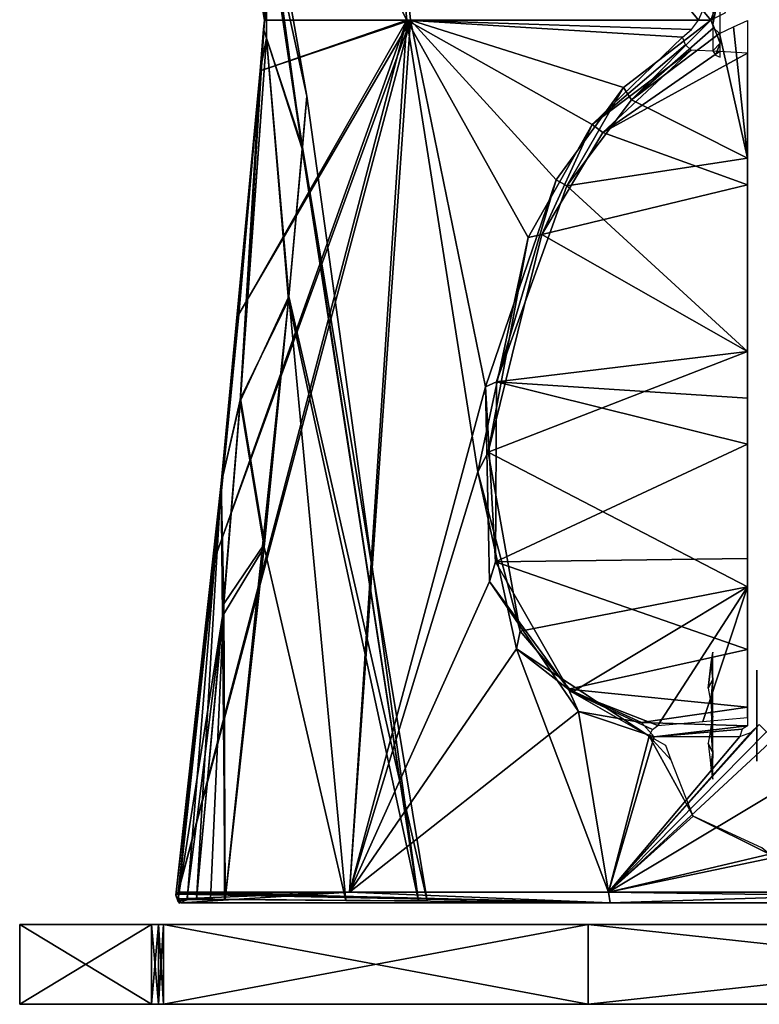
# Model space of a CAD drawing. Header units: millimetres. Extents: x -83 to 83, y -7 to 316.
# Tile 1 of 96: x -83 to -55, y 0 to 37. Entities that reach past the tile are written whole.
import ezdxf

# ---------------------------------------------------------------- set-up
doc = ezdxf.new("R2010")
doc.units = ezdxf.units.MM
doc.header["$LTSCALE"] = 81.481481
for name, color, linetype in [('1', 7, 'CONTINUOUS'), ('10', 7, 'CONTINUOUS'), ('165', 7, 'CONTINUOUS'), ('166', 7, 'CONTINUOUS'), ('167', 7, 'CONTINUOUS'), ('2', 7, 'CONTINUOUS'), ('27', 7, 'CONTINUOUS'), ('3', 7, 'CONTINUOUS'), ('4', 7, 'CONTINUOUS'), ('42', 7, 'CONTINUOUS'), ('43', 7, 'CONTINUOUS'), ('6', 7, 'CONTINUOUS'), ('61', 7, 'CONTINUOUS'), ('62', 7, 'CONTINUOUS'), ('63', 7, 'CONTINUOUS'), ('64', 7, 'CONTINUOUS'), ('65', 7, 'CONTINUOUS'), ('66', 7, 'CONTINUOUS'), ('70', 7, 'CONTINUOUS'), ('71', 7, 'CONTINUOUS'), ('75', 7, 'CONTINUOUS'), ('76', 7, 'CONTINUOUS'), ('9', 7, 'CONTINUOUS')]:
    doc.layers.add(name, color=color, linetype=linetype)

msp = doc.modelspace()

# ---------------------------------------------------------------- linework, layer by layer
at = {"layer": '1', "color": 7, "linetype": 'CONTINUOUS'}
for points in [[(-82.75, 0), (-77.811, 0, -19.254), (-77.811, 0, 19.254), (-82.75, 0)], [(-77.811, 0, -19.254), (-77.55, 0, -19.807), (-77.811, 0, 19.254), (-77.811, 0, -19.254)], [(-77.811, 0, 19.254), (-77.55, 0, -19.807), (-77.55, 0, 19.807), (-77.811, 0, 19.254)], [(-77.55, 0, -19.807), (-77.359, 0, -20.387), (-77.55, 0, 19.807), (-77.55, 0, -19.807)], [(-77.55, 0, 19.807), (-77.359, 0, -20.387), (-77.359, 0, 20.387), (-77.55, 0, 19.807)], [(-77.359, 0, -20.387), (-61.429, 0, -51.249), (-77.359, 0, 20.387), (-77.359, 0, -20.387)], [(-77.359, 0, 20.387), (-61.429, 0, -51.249), (-61.429, 0, 51.249), (-77.359, 0, 20.387)], [(-61.429, 0, -51.249), (-33.913, 0, -72.456), (-61.429, 0, 51.249), (-61.429, 0, -51.249)], [(-61.429, 0, 51.249), (-33.913, 0, -72.456), (-33.913, 0, 72.456), (-61.429, 0, 51.249)]]:
    msp.add_3dface(points, dxfattribs=at)
at = {"layer": '10', "color": 7, "linetype": 'CONTINUOUS'}
for points in [[(-77.811, 0, 19.254), (-77.55, 0, 19.807), (-77.811, 3, 19.254), (-77.811, 0, 19.254)], [(-77.55, 0, 19.807), (-77.55, 3, 19.807), (-77.811, 3, 19.254), (-77.55, 0, 19.807)], [(-77.55, 0, 19.807), (-77.359, 0, 20.387), (-77.55, 3, 19.807), (-77.55, 0, 19.807)], [(-77.359, 0, 20.387), (-77.359, 3, 20.387), (-77.55, 3, 19.807), (-77.359, 0, 20.387)]]:
    msp.add_3dface(points, dxfattribs=at)
at = {"layer": '165', "color": 7, "linetype": 'CONTINUOUS'}
for points in [[(-56.749, 38.148, 54.354), (-56.749, 36.775, 53.905), (-56.481, 38.146, 54.59), (-56.749, 38.148, 54.354)], [(-56.481, 38.146, 54.59), (-56.749, 36.775, 53.905), (-56.481, 36.069, 53.538), (-56.481, 38.146, 54.59)], [(-56.749, 36.775, 53.905), (-56.749, 35.784, 51.97), (-56.481, 36.069, 53.538), (-56.749, 36.775, 53.905)], [(-56.481, 36.069, 53.538), (-56.749, 35.784, 51.97), (-56.654, 35.622, 51.97), (-56.481, 36.069, 53.538)], [(-56.481, 35.548, 51.97), (-56.481, 36.069, 53.538), (-56.654, 35.622, 51.97), (-56.481, 35.548, 51.97)]]:
    msp.add_3dface(points, dxfattribs=at)
at = {"layer": '166', "color": 7, "linetype": 'CONTINUOUS'}
for points in [[(-56.804, 12.919, 58.305), (-56.814, 12.841, 58.466), (-56.749, 13.216, 58.03), (-56.804, 12.919, 58.305)], [(-56.749, 13.216, 58.03), (-56.814, 12.841, 58.466), (-56.749, 12.194, 59.987), (-56.749, 13.216, 58.03)], [(-56.808, 12.92, 58.03), (-56.807, 12.92, 58.168), (-56.779, 13.068, 58.03), (-56.808, 12.92, 58.03)], [(-56.807, 12.92, 58.168), (-56.804, 12.919, 58.305), (-56.749, 13.216, 58.03), (-56.807, 12.92, 58.168)], [(-56.779, 13.068, 58.03), (-56.807, 12.92, 58.168), (-56.749, 13.216, 58.03), (-56.779, 13.068, 58.03)], [(-56.834, 12.712, 58.508), (-56.929, 11.858, 58.777), (-56.814, 12.841, 58.466), (-56.834, 12.712, 58.508)], [(-56.814, 12.841, 58.466), (-56.929, 11.858, 58.777), (-56.749, 12.194, 59.987), (-56.814, 12.841, 58.466)], [(-56.929, 11.858, 58.777), (-56.834, 11.31, 59.911), (-56.749, 12.194, 59.987), (-56.929, 11.858, 58.777)], [(-56.834, 11.31, 59.911), (-56.814, 11.268, 60.038), (-56.749, 12.194, 59.987), (-56.834, 11.31, 59.911)], [(-56.814, 11.268, 60.038), (-56.804, 11.106, 60.118), (-56.749, 12.194, 59.987), (-56.814, 11.268, 60.038)], [(-56.804, 11.106, 60.118), (-56.808, 10.832, 60.118), (-56.749, 12.194, 59.987), (-56.804, 11.106, 60.118)], [(-56.749, 12.194, 59.987), (-56.808, 10.832, 60.118), (-56.749, 10.812, 60.414), (-56.749, 12.194, 59.987)], [(-56.804, 10.557, 60.118), (-56.814, 10.396, 60.039), (-56.749, 10.812, 60.414), (-56.804, 10.557, 60.118)], [(-56.749, 10.812, 60.414), (-56.814, 10.396, 60.039), (-56.749, 9.439, 59.965), (-56.749, 10.812, 60.414)], [(-56.808, 10.832, 60.118), (-56.804, 10.557, 60.118), (-56.749, 10.812, 60.414), (-56.808, 10.832, 60.118)], [(-56.834, 10.354, 59.911), (-56.929, 9.803, 58.775), (-56.749, 9.439, 59.965), (-56.834, 10.354, 59.911)], [(-56.814, 10.396, 60.039), (-56.834, 10.354, 59.911), (-56.749, 9.439, 59.965), (-56.814, 10.396, 60.039)], [(-56.929, 9.803, 58.775), (-56.834, 8.951, 58.508), (-56.749, 9.439, 59.965), (-56.929, 9.803, 58.775)], [(-56.834, 8.951, 58.508), (-56.814, 8.824, 58.466), (-56.749, 9.439, 59.965), (-56.834, 8.951, 58.508)], [(-56.814, 8.824, 58.466), (-56.804, 8.744, 58.305), (-56.749, 9.439, 59.965), (-56.814, 8.824, 58.466)], [(-56.779, 8.596, 58.03), (-56.749, 9.439, 59.965), (-56.808, 8.744, 58.03), (-56.779, 8.596, 58.03)], [(-56.808, 8.744, 58.03), (-56.749, 9.439, 59.965), (-56.807, 8.744, 58.168), (-56.808, 8.744, 58.03)], [(-56.749, 9.439, 59.965), (-56.804, 8.744, 58.305), (-56.807, 8.744, 58.168), (-56.749, 9.439, 59.965)], [(-56.749, 8.448, 58.03), (-56.749, 9.439, 59.965), (-56.779, 8.596, 58.03), (-56.749, 8.448, 58.03)]]:
    msp.add_3dface(points, dxfattribs=at)
at = {"layer": '167', "color": 7, "linetype": 'CONTINUOUS'}
for points in [[(-55.1, 11.437, 58.635), (-55.1, 12.542, 58.142), (-55.1, 11.437, 57.425), (-55.1, 11.437, 58.635)], [(-55.1, 11.437, 57.425), (-55.1, 12.542, 58.142), (-55.1, 12.542, 57.918), (-55.1, 11.437, 57.425)], [(-55.1, 10.944, 59.74), (-55.1, 11.437, 58.635), (-55.1, 10.944, 56.32), (-55.1, 10.944, 59.74)], [(-55.1, 10.944, 56.32), (-55.1, 11.437, 58.635), (-55.1, 11.437, 57.425), (-55.1, 10.944, 56.32)], [(-55.1, 10.72, 59.74), (-55.1, 10.944, 59.74), (-55.1, 10.72, 56.32), (-55.1, 10.72, 59.74)], [(-55.1, 10.72, 56.32), (-55.1, 10.944, 59.74), (-55.1, 10.944, 56.32), (-55.1, 10.72, 56.32)], [(-55.1, 10.227, 58.635), (-55.1, 10.72, 59.74), (-55.1, 10.227, 57.425), (-55.1, 10.227, 58.635)], [(-55.1, 10.227, 57.425), (-55.1, 10.72, 59.74), (-55.1, 10.72, 56.32), (-55.1, 10.227, 57.425)], [(-55.1, 9.122, 58.142), (-55.1, 10.227, 58.635), (-55.1, 9.122, 57.918), (-55.1, 9.122, 58.142)], [(-55.1, 9.122, 57.918), (-55.1, 10.227, 58.635), (-55.1, 10.227, 57.425), (-55.1, 9.122, 57.918)]]:
    msp.add_3dface(points, dxfattribs=at)
at = {"layer": '2', "color": 7, "linetype": 'CONTINUOUS'}
for points in [[(-82.75, 3), (-77.811, 3, 19.254), (-77.811, 3, -19.254), (-82.75, 3)], [(-77.811, 3, 19.254), (-77.55, 3, 19.807), (-77.811, 3, -19.254), (-77.811, 3, 19.254)], [(-77.811, 3, -19.254), (-77.55, 3, 19.807), (-77.55, 3, -19.807), (-77.811, 3, -19.254)], [(-77.55, 3, 19.807), (-77.359, 3, 20.387), (-77.55, 3, -19.807), (-77.55, 3, 19.807)], [(-77.55, 3, -19.807), (-77.359, 3, 20.387), (-77.359, 3, -20.387), (-77.55, 3, -19.807)], [(-77.359, 3, 20.387), (-61.429, 3, 51.249), (-77.359, 3, -20.387), (-77.359, 3, 20.387)], [(-77.359, 3, -20.387), (-61.429, 3, 51.249), (-61.429, 3, -51.249), (-77.359, 3, -20.387)], [(-61.429, 3, 51.249), (-33.913, 3, 72.456), (-61.429, 3, -51.249), (-61.429, 3, 51.249)], [(-61.429, 3, -51.249), (-33.913, 3, 72.456), (-33.913, 3, -72.456), (-61.429, 3, -51.249)]]:
    msp.add_3dface(points, dxfattribs=at)
at = {"layer": '27', "color": 7, "linetype": 'CONTINUOUS'}
for points in [[(-69.706, 52.343, 30.831), (-76.22, 52.343), (-68.231, 36.935, 28.686), (-69.706, 52.343, 30.831)], [(-68.231, 36.935, 28.686), (-76.22, 52.343), (-73.566, 36.935, 8.15), (-68.231, 36.935, 28.686)], [(-73.566, 36.935, 8.15), (-76.22, 52.343), (-73.476, 39.07, 6.166), (-73.566, 36.935, 8.15)], [(-73.476, 39.071, -6.166), (-69.609, 52.343, -31.05), (-73.566, 36.935, -8.15), (-73.476, 39.071, -6.166)], [(-73.566, 36.935, -8.15), (-69.609, 52.343, -31.05), (-68.091, 36.935, -29.019), (-73.566, 36.935, -8.15)], [(-57.136, 37.264, 46.964), (-69.706, 52.343, 30.831), (-57.289, 36.935, 46.865), (-57.136, 37.264, 46.964)], [(-57.289, 36.935, 46.865), (-69.706, 52.343, 30.831), (-68.231, 36.935, 28.686), (-57.289, 36.935, 46.865)], [(-69.609, 52.343, -31.05), (-51.189, 52.343, -56.473), (-56.829, 36.935, -47.422), (-69.609, 52.343, -31.05)], [(-68.091, 36.935, -29.019), (-69.609, 52.343, -31.05), (-56.829, 36.935, -47.422), (-68.091, 36.935, -29.019)], [(-56.829, 36.935, -47.422), (-51.189, 52.343, -56.473), (-56.301, 37.201, -47.978), (-56.829, 36.935, -47.422)]]:
    msp.add_3dface(points, dxfattribs=at)
at = {"layer": '3', "color": 7, "linetype": 'CONTINUOUS'}
for points in [[(-61.429, 0, -51.249), (-77.359, 0, -20.387), (-61.429, 3, -51.249), (-61.429, 0, -51.249)], [(-77.359, 0, -20.387), (-77.359, 3, -20.387), (-61.429, 3, -51.249), (-77.359, 0, -20.387)], [(-33.913, 0, -72.456), (-61.429, 0, -51.249), (-33.913, 3, -72.456), (-33.913, 0, -72.456)], [(-61.429, 0, -51.249), (-61.429, 3, -51.249), (-33.913, 3, -72.456), (-61.429, 0, -51.249)]]:
    msp.add_3dface(points, dxfattribs=at)
at = {"layer": '4', "color": 7, "linetype": 'CONTINUOUS'}
for points in [[(-77.359, 0, 20.387), (-61.429, 0, 51.249), (-77.359, 3, 20.387), (-77.359, 0, 20.387)], [(-61.429, 0, 51.249), (-61.429, 3, 51.249), (-77.359, 3, 20.387), (-61.429, 0, 51.249)], [(-61.429, 0, 51.249), (-33.913, 0, 72.456), (-61.429, 3, 51.249), (-61.429, 0, 51.249)], [(-33.913, 0, 72.456), (-33.913, 3, 72.456), (-61.429, 3, 51.249), (-33.913, 0, 72.456)]]:
    msp.add_3dface(points, dxfattribs=at)
at = {"layer": '42', "color": 7, "linetype": 'CONTINUOUS'}
for points in [[(-70.377, 4.214, 37.588), (-68.231, 36.935, 28.686), (-76.804, 4.214, 21.608), (-70.377, 4.214, 37.588)], [(-76.804, 4.214, 21.608), (-68.231, 36.935, 28.686), (-75.432, 16.731, 18.123), (-76.804, 4.214, 21.608)], [(-75.432, 16.731, 18.123), (-68.231, 36.935, 28.686), (-74.534, 25.892, 14.67), (-75.432, 16.731, 18.123)], [(-74.534, 25.892, 14.67), (-68.231, 36.935, 28.686), (-73.725, 35.03, 9.641), (-74.534, 25.892, 14.67)], [(-68.231, 36.935, 28.686), (-73.566, 36.935, 8.15), (-73.725, 35.03, 9.641), (-68.231, 36.935, 28.686)], [(-68.231, 36.935, 28.686), (-70.377, 4.214, 37.588), (-65.566, 19.988, 40.384), (-68.231, 36.935, 28.686)], [(-57.289, 36.935, 46.865), (-68.231, 36.935, 28.686), (-57.55, 36.584, 46.643), (-57.289, 36.935, 46.865)], [(-57.55, 36.584, 46.643), (-68.231, 36.935, 28.686), (-57.892, 36.289, 46.302), (-57.55, 36.584, 46.643)], [(-57.892, 36.289, 46.302), (-68.231, 36.935, 28.686), (-61.282, 33.023, 42.726), (-57.892, 36.289, 46.302)], [(-61.282, 33.023, 42.726), (-68.231, 36.935, 28.686), (-63.684, 28.776, 40.471), (-61.282, 33.023, 42.726)], [(-63.684, 28.776, 40.471), (-68.231, 36.935, 28.686), (-65.566, 19.988, 40.384), (-63.684, 28.776, 40.471)], [(-65.566, 19.988, 40.384), (-70.377, 4.214, 37.588), (-64.118, 13.346, 44.724), (-65.566, 19.988, 40.384)], [(-70.377, 4.214, 37.588), (-60.67, 4.214, 51.816), (-64.118, 13.346, 44.724), (-70.377, 4.214, 37.588)], [(-64.118, 13.346, 44.724), (-60.67, 4.214, 51.816), (-59.135, 10.061, 52.014), (-64.118, 13.346, 44.724)], [(-59.135, 10.061, 52.014), (-60.67, 4.214, 51.816), (-57.493, 7.058, 54.594), (-59.135, 10.061, 52.014)], [(-58.521, 9.711, 52.796), (-59.135, 10.061, 52.014), (-58.316, 9.158, 53.167), (-58.521, 9.711, 52.796)], [(-58.316, 9.158, 53.167), (-59.135, 10.061, 52.014), (-57.493, 7.058, 54.594), (-58.316, 9.158, 53.167)], [(-57.493, 7.058, 54.594), (-60.67, 4.214, 51.816), (-54.624, 5.638, 57.811), (-57.493, 7.058, 54.594)], [(-54.913, 5.87, 57.479), (-57.493, 7.058, 54.594), (-54.624, 5.638, 57.811), (-54.913, 5.87, 57.479)], [(-54.624, 5.638, 57.811), (-60.67, 4.214, 51.816), (-54.273, 5.553, 58.16), (-54.624, 5.638, 57.811)], [(-60.67, 4.214, 51.816), (-48.136, 4.214, 63.63), (-54.273, 5.553, 58.16), (-60.67, 4.214, 51.816)]]:
    msp.add_3dface(points, dxfattribs=at)
at = {"layer": '43', "color": 7, "linetype": 'CONTINUOUS'}
for points in [[(-75.431, 16.747, -18.118), (-68.091, 36.935, -29.019), (-76.804, 4.214, -21.609), (-75.431, 16.747, -18.118)], [(-76.804, 4.214, -21.609), (-68.091, 36.935, -29.019), (-70.377, 4.214, -37.589), (-76.804, 4.214, -21.609)], [(-74.532, 25.905, -14.664), (-68.091, 36.935, -29.019), (-75.431, 16.747, -18.118), (-74.532, 25.905, -14.664)], [(-73.725, 35.026, -9.644), (-68.091, 36.935, -29.019), (-74.532, 25.905, -14.664), (-73.725, 35.026, -9.644)], [(-73.566, 36.935, -8.15), (-68.091, 36.935, -29.019), (-73.725, 35.026, -9.644), (-73.566, 36.935, -8.15)], [(-68.091, 36.935, -29.019), (-65.278, 23.167, -39.781), (-70.377, 4.214, -37.589), (-68.091, 36.935, -29.019)], [(-68.091, 36.935, -29.019), (-56.829, 36.935, -47.422), (-60.098, 34.409, -43.963), (-68.091, 36.935, -29.019)], [(-65.278, 23.167, -39.781), (-68.091, 36.935, -29.019), (-62.633, 30.937, -41.39), (-65.278, 23.167, -39.781)], [(-62.633, 30.937, -41.39), (-68.091, 36.935, -29.019), (-60.098, 34.409, -43.963), (-62.633, 30.937, -41.39)], [(-65.278, 23.167, -39.781), (-65.132, 15.865, -42.427), (-70.377, 4.214, -37.589), (-65.278, 23.167, -39.781)], [(-65.132, 15.865, -42.427), (-61.789, 10.988, -48.566), (-70.377, 4.214, -37.589), (-65.132, 15.865, -42.427)], [(-70.377, 4.214, -37.589), (-61.789, 10.988, -48.566), (-60.67, 4.214, -51.817), (-70.377, 4.214, -37.589)], [(-61.789, 10.988, -48.566), (-58.953, 10.038, -52.226), (-60.67, 4.214, -51.817), (-61.789, 10.988, -48.566)], [(-54.294, 10.12, -57.034), (-49.633, 10.83, -60.971), (-60.67, 4.214, -51.817), (-54.294, 10.12, -57.034)], [(-60.67, 4.214, -51.817), (-49.633, 10.83, -60.971), (-48.135, 4.214, -63.63), (-60.67, 4.214, -51.817)], [(-55.021, 10.498, -56.24), (-54.736, 10.221, -56.585), (-60.67, 4.214, -51.817), (-55.021, 10.498, -56.24)], [(-55.326, 10.198, -56.014), (-55.021, 10.498, -56.24), (-60.67, 4.214, -51.817), (-55.326, 10.198, -56.014)], [(-54.736, 10.221, -56.585), (-54.294, 10.12, -57.034), (-60.67, 4.214, -51.817), (-54.736, 10.221, -56.585)], [(-55.744, 10.045, -55.636), (-55.326, 10.198, -56.014), (-60.67, 4.214, -51.817), (-55.744, 10.045, -55.636)], [(-58.953, 10.038, -52.226), (-55.744, 10.045, -55.636), (-60.67, 4.214, -51.817), (-58.953, 10.038, -52.226)]]:
    msp.add_3dface(points, dxfattribs=at)
at = {"layer": '6', "color": 7, "linetype": 'CONTINUOUS'}
for points in [[(-77.811, 0, -19.254), (-82.75, 0), (-77.811, 3, -19.254), (-77.811, 0, -19.254)], [(-82.75, 0), (-77.811, 0, 19.254), (-82.75, 3), (-82.75, 0)], [(-82.75, 0), (-82.75, 3), (-77.811, 3, -19.254), (-82.75, 0)], [(-77.811, 0, 19.254), (-77.811, 3, 19.254), (-82.75, 3), (-77.811, 0, 19.254)]]:
    msp.add_3dface(points, dxfattribs=at)
at = {"layer": '61', "color": 7, "linetype": 'CONTINUOUS'}
for points in [[(-76.81, 4.171, -21.61), (-70.377, 4.214, -37.589), (-76.811, 4.128, -21.61), (-76.81, 4.171, -21.61)], [(-76.811, 4.128, -21.61), (-70.377, 4.214, -37.589), (-76.782, 3.956, -21.602), (-76.811, 4.128, -21.61)], [(-76.804, 4.214, -21.609), (-70.377, 4.214, -37.589), (-76.81, 4.171, -21.61), (-76.804, 4.214, -21.609)], [(-70.377, 4.214, -37.589), (-76.699, 3.806, -21.579), (-76.782, 3.956, -21.602), (-70.377, 4.214, -37.589)], [(-76.699, 3.806, -21.579), (-70.377, 4.214, -37.589), (-60.608, 3.806, -51.72), (-76.699, 3.806, -21.579)], [(-70.377, 4.214, -37.589), (-60.67, 4.214, -51.817), (-60.608, 3.806, -51.72), (-70.377, 4.214, -37.589)], [(-60.67, 4.214, -51.817), (-48.135, 4.214, -63.63), (-60.608, 3.806, -51.72), (-60.67, 4.214, -51.817)], [(-60.608, 3.806, -51.72), (-48.135, 4.214, -63.63), (-33.373, 3.806, -72.351), (-60.608, 3.806, -51.72)]]:
    msp.add_3dface(points, dxfattribs=at)
at = {"layer": '62', "color": 7, "linetype": 'CONTINUOUS'}
for points in [[(-76.811, 4.128, 21.61), (-60.608, 3.806, 51.72), (-76.81, 4.171, 21.61), (-76.811, 4.128, 21.61)], [(-76.783, 3.957, 21.602), (-60.608, 3.806, 51.72), (-76.811, 4.128, 21.61), (-76.783, 3.957, 21.602)], [(-60.608, 3.806, 51.72), (-76.804, 4.214, 21.608), (-76.81, 4.171, 21.61), (-60.608, 3.806, 51.72)], [(-70.377, 4.214, 37.588), (-76.804, 4.214, 21.608), (-60.608, 3.806, 51.72), (-70.377, 4.214, 37.588)], [(-60.67, 4.214, 51.816), (-70.377, 4.214, 37.588), (-60.608, 3.806, 51.72), (-60.67, 4.214, 51.816)], [(-48.136, 4.214, 63.63), (-60.67, 4.214, 51.816), (-33.373, 3.806, 72.351), (-48.136, 4.214, 63.63)], [(-33.373, 3.806, 72.351), (-60.67, 4.214, 51.816), (-60.608, 3.806, 51.72), (-33.373, 3.806, 72.351)], [(-76.699, 3.806, 21.579), (-60.608, 3.806, 51.72), (-76.783, 3.957, 21.602), (-76.699, 3.806, 21.579)]]:
    msp.add_3dface(points, dxfattribs=at)
at = {"layer": '63', "color": 7, "linetype": 'CONTINUOUS'}
for points in [[(-73.725, 35.03, 9.641), (-73.566, 36.935, 8.15), (-74.466, 22.732, 14.186), (-73.725, 35.03, 9.641)], [(-74.466, 22.732, 14.186), (-73.566, 36.935, 8.15), (-73.6, 36.596, 7.742), (-74.466, 22.732, 14.186)], [(-73.492, 36.255, 7.346), (-74.466, 22.732, 14.186), (-73.6, 36.596, 7.742), (-73.492, 36.255, 7.346)], [(-74.534, 25.892, 14.67), (-73.725, 35.03, 9.641), (-75.19, 19.545, 16.445), (-74.534, 25.892, 14.67)], [(-73.725, 35.03, 9.641), (-74.466, 22.732, 14.186), (-75.19, 19.545, 16.445), (-73.725, 35.03, 9.641)], [(-75.432, 16.731, 18.123), (-74.534, 25.892, 14.67), (-75.19, 19.545, 16.445), (-75.432, 16.731, 18.123)], [(-74.466, 22.732, 14.186), (-75.1, 15.024, 16.674), (-75.19, 19.545, 16.445), (-74.466, 22.732, 14.186)], [(-75.432, 16.731, 18.123), (-75.19, 19.545, 16.445), (-76.814, 3.888, 20.467), (-75.432, 16.731, 18.123)], [(-75.19, 19.545, 16.445), (-76.472, 3.92, 19.82), (-76.814, 3.888, 20.467), (-75.19, 19.545, 16.445)], [(-76.113, 3.938, 19.452), (-76.472, 3.92, 19.82), (-75.19, 19.545, 16.445), (-76.113, 3.938, 19.452)], [(-75.1, 15.024, 16.674), (-76.113, 3.938, 19.452), (-75.19, 19.545, 16.445), (-75.1, 15.024, 16.674)], [(-76.804, 4.214, 21.608), (-75.432, 16.731, 18.123), (-76.891, 4.091, 20.933), (-76.804, 4.214, 21.608)], [(-75.432, 16.731, 18.123), (-76.814, 3.888, 20.467), (-76.891, 4.091, 20.933), (-75.432, 16.731, 18.123)], [(-76.472, 3.92, 19.82), (-76.761, 3.798, 20.317), (-76.814, 3.888, 20.467), (-76.472, 3.92, 19.82)]]:
    msp.add_3dface(points, dxfattribs=at)
at = {"layer": '64', "color": 7, "linetype": 'CONTINUOUS'}
for points in [[(-73.566, 36.935, -8.15), (-73.725, 35.026, -9.644), (-73.6, 36.596, -7.742), (-73.566, 36.935, -8.15)], [(-73.6, 36.596, -7.742), (-73.725, 35.026, -9.644), (-73.492, 36.255, -7.346), (-73.6, 36.596, -7.742)], [(-73.492, 36.255, -7.346), (-73.725, 35.026, -9.644), (-74.476, 22.636, -14.225), (-73.492, 36.255, -7.346)], [(-73.725, 35.026, -9.644), (-74.532, 25.905, -14.664), (-75.19, 19.543, -16.446), (-73.725, 35.026, -9.644)], [(-73.725, 35.026, -9.644), (-75.19, 19.543, -16.446), (-74.476, 22.636, -14.225), (-73.725, 35.026, -9.644)], [(-74.532, 25.905, -14.664), (-75.431, 16.747, -18.118), (-75.19, 19.543, -16.446), (-74.532, 25.905, -14.664)], [(-74.476, 22.636, -14.225), (-75.19, 19.543, -16.446), (-75.139, 14.565, -16.805), (-74.476, 22.636, -14.225)], [(-75.19, 19.543, -16.446), (-75.431, 16.747, -18.118), (-76.891, 4.095, -20.948), (-75.19, 19.543, -16.446)], [(-76.814, 3.888, -20.466), (-75.19, 19.543, -16.446), (-76.891, 4.095, -20.948), (-76.814, 3.888, -20.466)], [(-75.19, 19.543, -16.446), (-76.814, 3.888, -20.466), (-75.139, 14.565, -16.805), (-75.19, 19.543, -16.446)], [(-75.431, 16.747, -18.118), (-76.804, 4.214, -21.609), (-76.891, 4.095, -20.948), (-75.431, 16.747, -18.118)], [(-75.139, 14.565, -16.805), (-76.814, 3.888, -20.466), (-76.479, 3.919, -19.828), (-75.139, 14.565, -16.805)], [(-76.113, 3.938, -19.452), (-75.139, 14.565, -16.805), (-76.479, 3.919, -19.828), (-76.113, 3.938, -19.452)], [(-76.814, 3.888, -20.466), (-76.761, 3.798, -20.317), (-76.479, 3.919, -19.828), (-76.814, 3.888, -20.466)]]:
    msp.add_3dface(points, dxfattribs=at)
at = {"layer": '65', "color": 7, "linetype": 'CONTINUOUS'}
for points in [[(-74.016, 45.617), (-73.471, 40.904, -3.718), (-71.982, 34.077, 0), (-74.016, 45.617)], [(-73.468, 40.854, 3.758), (-74.016, 45.617), (-72.152, 32.101, 5.024), (-73.468, 40.854, 3.758)], [(-72.152, 32.101, 5.024), (-74.016, 45.617), (-71.982, 34.077, 0), (-72.152, 32.101, 5.024)], [(-73.471, 40.904, -3.718), (-73.492, 36.255, -7.346), (-72.146, 32.166, -4.938), (-73.471, 40.904, -3.718)], [(-73.492, 36.255, 7.346), (-73.468, 40.854, 3.758), (-72.152, 32.101, 5.024), (-73.492, 36.255, 7.346)], [(-71.982, 34.077, 0), (-73.471, 40.904, -3.718), (-72.146, 32.166, -4.938), (-71.982, 34.077, 0)], [(-73.492, 36.255, -7.346), (-74.476, 22.636, -14.225), (-72.658, 26.566, -9.722), (-73.492, 36.255, -7.346)], [(-74.466, 22.732, 14.186), (-73.492, 36.255, 7.346), (-72.671, 26.427, 9.81), (-74.466, 22.732, 14.186)], [(-72.671, 26.427, 9.81), (-73.492, 36.255, 7.346), (-72.152, 32.101, 5.024), (-72.671, 26.427, 9.81)], [(-72.146, 32.166, -4.938), (-73.492, 36.255, -7.346), (-72.658, 26.566, -9.722), (-72.146, 32.166, -4.938)], [(-72.658, 26.566, -9.722), (-74.476, 22.636, -14.225), (-73.585, 17.16, -14.326), (-72.658, 26.566, -9.722)], [(-73.572, 17.282, 14.277), (-74.466, 22.732, 14.186), (-72.671, 26.427, 9.81), (-73.572, 17.282, 14.277)], [(-74.476, 22.636, -14.225), (-75.139, 14.565, -16.805), (-73.585, 17.16, -14.326), (-74.476, 22.636, -14.225)], [(-75.1, 15.024, 16.674), (-74.466, 22.732, 14.186), (-73.572, 17.282, 14.277), (-75.1, 15.024, 16.674)], [(-73.585, 17.16, -14.326), (-75.139, 14.565, -16.805), (-75.041, 3.93, -18.548), (-73.585, 17.16, -14.326)], [(-75.04, 3.93, 18.547), (-75.1, 15.024, 16.674), (-73.572, 17.282, 14.277), (-75.04, 3.93, 18.547)], [(-76.113, 3.938, 19.452), (-75.1, 15.024, 16.674), (-75.588, 3.934, 19.024), (-76.113, 3.938, 19.452)], [(-75.588, 3.934, 19.024), (-75.1, 15.024, 16.674), (-75.075, 3.931, 18.581), (-75.588, 3.934, 19.024)], [(-75.075, 3.931, 18.581), (-75.1, 15.024, 16.674), (-75.057, 3.931, 18.565), (-75.075, 3.931, 18.581)], [(-75.057, 3.931, 18.565), (-75.1, 15.024, 16.674), (-75.04, 3.93, 18.547), (-75.057, 3.931, 18.565)], [(-75.139, 14.565, -16.805), (-76.113, 3.938, -19.452), (-75.041, 3.93, -18.548), (-75.139, 14.565, -16.805)], [(-75.075, 3.931, -18.581), (-76.113, 3.938, -19.452), (-75.589, 3.934, -19.024), (-75.075, 3.931, -18.581)], [(-76.113, 3.938, -19.452), (-75.075, 3.931, -18.581), (-75.057, 3.931, -18.565), (-76.113, 3.938, -19.452)], [(-75.041, 3.93, -18.548), (-76.113, 3.938, -19.452), (-75.057, 3.931, -18.565), (-75.041, 3.93, -18.548)]]:
    msp.add_3dface(points, dxfattribs=at)
at = {"layer": '66', "color": 7, "linetype": 'CONTINUOUS'}
for points in [[(-72.152, 32.101, 5.024), (-71.982, 34.077, 0), (-67.791, 3.881, 7.382), (-72.152, 32.101, 5.024)], [(-71.982, 34.077, 0), (-72.146, 32.166, -4.938), (-67.791, 3.881, 7.382), (-71.982, 34.077, 0)], [(-72.146, 32.166, -4.938), (-72.658, 26.566, -9.722), (-67.468, 3.878, -6.264), (-72.146, 32.166, -4.938)], [(-67.791, 3.881, 7.382), (-72.146, 32.166, -4.938), (-67.468, 3.878, -6.264), (-67.791, 3.881, 7.382)], [(-72.671, 26.427, 9.81), (-72.152, 32.101, 5.024), (-67.791, 3.881, 7.382), (-72.671, 26.427, 9.81)], [(-75.04, 3.93, 18.547), (-73.572, 17.282, 14.277), (-72.671, 26.427, 9.81), (-75.04, 3.93, 18.547)], [(-75.04, 3.93, 18.547), (-72.671, 26.427, 9.81), (-67.791, 3.881, 7.382), (-75.04, 3.93, 18.547)], [(-72.658, 26.566, -9.722), (-73.585, 17.16, -14.326), (-70.515, 3.899, -13.237), (-72.658, 26.566, -9.722)], [(-67.468, 3.878, -6.264), (-72.658, 26.566, -9.722), (-70.515, 3.899, -13.237), (-67.468, 3.878, -6.264)], [(-73.585, 17.16, -14.326), (-75.041, 3.93, -18.548), (-70.515, 3.899, -13.237), (-73.585, 17.16, -14.326)]]:
    msp.add_3dface(points, dxfattribs=at)
at = {"layer": '70', "color": 7, "linetype": 'CONTINUOUS'}
for points in [[(-57.56, 35.808, 46.297), (-60.878, 32.719, 42.912), (-56.504, 35.754, 46.409), (-57.56, 35.808, 46.297)], [(-56.504, 35.754, 46.409), (-60.878, 32.719, 42.912), (-55.448, 35.699, 46.521), (-56.504, 35.754, 46.409)], [(-55.448, 35.699, 46.521), (-60.878, 32.719, 42.912), (-55.448, 30.753, 42.422), (-55.448, 35.699, 46.521)], [(-60.878, 32.719, 42.912), (-63.17, 28.887, 40.804), (-55.448, 30.753, 42.422), (-60.878, 32.719, 42.912)], [(-63.17, 28.887, 40.804), (-55.448, 24.5, 40.953), (-55.448, 30.753, 42.422), (-63.17, 28.887, 40.804)], [(-65.175, 20.719, 40.413), (-55.448, 24.5, 40.953), (-63.17, 28.887, 40.804), (-65.175, 20.719, 40.413)], [(-55.448, 15.672, 44.073), (-55.448, 24.5, 40.953), (-65.175, 20.719, 40.413), (-55.448, 15.672, 44.073)], [(-63.985, 14.008, 44.358), (-55.448, 15.672, 44.073), (-65.175, 20.719, 40.413), (-63.985, 14.008, 44.358)], [(-62.023, 11.716, 47.666), (-55.448, 15.672, 44.073), (-63.985, 14.008, 44.358), (-62.023, 11.716, 47.666)], [(-58.817, 10.459, 51.799), (-55.448, 15.672, 44.073), (-62.023, 11.716, 47.666), (-58.817, 10.459, 51.799)], [(-57.133, 10.613, 51.924), (-55.448, 15.672, 44.073), (-58.817, 10.459, 51.799), (-57.133, 10.613, 51.924)], [(-55.448, 10.767, 52.048), (-55.448, 15.672, 44.073), (-57.133, 10.613, 51.924), (-55.448, 10.767, 52.048)]]:
    msp.add_3dface(points, dxfattribs=at)
at = {"layer": '71', "color": 7, "linetype": 'CONTINUOUS'}
for points in [[(-57.892, 36.289, 46.302), (-61.282, 33.023, 42.726), (-57.775, 36.01, 46.37), (-57.892, 36.289, 46.302)], [(-61.282, 33.023, 42.726), (-57.56, 35.808, 46.297), (-57.775, 36.01, 46.37), (-61.282, 33.023, 42.726)], [(-61.282, 33.023, 42.726), (-60.878, 32.719, 42.912), (-57.56, 35.808, 46.297), (-61.282, 33.023, 42.726)], [(-61.282, 33.023, 42.726), (-63.684, 28.776, 40.471), (-63.17, 28.887, 40.804), (-61.282, 33.023, 42.726)], [(-61.282, 33.023, 42.726), (-63.17, 28.887, 40.804), (-60.878, 32.719, 42.912), (-61.282, 33.023, 42.726)], [(-63.684, 28.776, 40.471), (-65.175, 20.719, 40.413), (-63.17, 28.887, 40.804), (-63.684, 28.776, 40.471)], [(-63.684, 28.776, 40.471), (-65.566, 19.988, 40.384), (-65.175, 20.719, 40.413), (-63.684, 28.776, 40.471)], [(-65.566, 19.988, 40.384), (-63.985, 14.008, 44.358), (-65.175, 20.719, 40.413), (-65.566, 19.988, 40.384)], [(-65.566, 19.988, 40.384), (-64.118, 13.346, 44.724), (-63.985, 14.008, 44.358), (-65.566, 19.988, 40.384)], [(-64.118, 13.346, 44.724), (-62.023, 11.716, 47.666), (-63.985, 14.008, 44.358), (-64.118, 13.346, 44.724)], [(-64.118, 13.346, 44.724), (-59.135, 10.061, 52.014), (-62.023, 11.716, 47.666), (-64.118, 13.346, 44.724)], [(-62.023, 11.716, 47.666), (-59.135, 10.061, 52.014), (-59.017, 10.319, 51.949), (-62.023, 11.716, 47.666)], [(-58.817, 10.459, 51.799), (-62.023, 11.716, 47.666), (-59.017, 10.319, 51.949), (-58.817, 10.459, 51.799)]]:
    msp.add_3dface(points, dxfattribs=at)
at = {"layer": '75', "color": 7, "linetype": 'CONTINUOUS'}
for points in [[(-60.098, 34.409, -43.963), (-56.829, 36.935, -47.422), (-59.806, 33.946, -43.992), (-60.098, 34.409, -43.963)], [(-56.829, 36.935, -47.422), (-56.723, 36.643, -47.473), (-59.806, 33.946, -43.992), (-56.829, 36.935, -47.422)], [(-56.723, 36.643, -47.473), (-56.504, 36.429, -47.374), (-59.806, 33.946, -43.992), (-56.723, 36.643, -47.473)], [(-62.633, 30.937, -41.39), (-60.098, 34.409, -43.963), (-62.229, 30.718, -41.614), (-62.633, 30.937, -41.39)], [(-62.229, 30.718, -41.614), (-60.098, 34.409, -43.963), (-59.806, 33.946, -43.992), (-62.229, 30.718, -41.614)], [(-65.278, 23.167, -39.781), (-62.633, 30.937, -41.39), (-64.868, 23.361, -40.006), (-65.278, 23.167, -39.781)], [(-64.868, 23.361, -40.006), (-62.633, 30.937, -41.39), (-62.229, 30.718, -41.614), (-64.868, 23.361, -40.006)], [(-64.901, 16.607, -42.197), (-65.278, 23.167, -39.781), (-64.868, 23.361, -40.006), (-64.901, 16.607, -42.197)], [(-65.132, 15.865, -42.427), (-65.278, 23.167, -39.781), (-64.901, 16.607, -42.197), (-65.132, 15.865, -42.427)], [(-62.168, 11.825, -47.45), (-65.132, 15.865, -42.427), (-64.901, 16.607, -42.197), (-62.168, 11.825, -47.45)], [(-61.789, 10.988, -48.566), (-65.132, 15.865, -42.427), (-62.168, 11.825, -47.45), (-61.789, 10.988, -48.566)], [(-59.424, 10.573, -51.092), (-61.789, 10.988, -48.566), (-62.168, 11.825, -47.45), (-59.424, 10.573, -51.092)], [(-58.953, 10.038, -52.226), (-61.789, 10.988, -48.566), (-59.424, 10.573, -51.092), (-58.953, 10.038, -52.226)], [(-55.448, 10.456, -55.278), (-58.953, 10.038, -52.226), (-59.424, 10.573, -51.092), (-55.448, 10.456, -55.278)], [(-55.654, 10.326, -55.508), (-58.953, 10.038, -52.226), (-55.448, 10.456, -55.278), (-55.654, 10.326, -55.508)], [(-55.744, 10.045, -55.636), (-58.953, 10.038, -52.226), (-55.654, 10.326, -55.508), (-55.744, 10.045, -55.636)]]:
    msp.add_3dface(points, dxfattribs=at)
at = {"layer": '76', "color": 7, "linetype": 'CONTINUOUS'}
for points in [[(-56.504, 36.429, -47.374), (-55.983, 36.688, -47.903), (-55.448, 31.754, -42.971), (-56.504, 36.429, -47.374)], [(-55.983, 36.688, -47.903), (-55.448, 36.924, -48.446), (-55.448, 31.754, -42.971), (-55.983, 36.688, -47.903)], [(-59.806, 33.946, -43.992), (-56.504, 36.429, -47.374), (-55.448, 31.754, -42.971), (-59.806, 33.946, -43.992)], [(-62.229, 30.718, -41.614), (-59.806, 33.946, -43.992), (-55.448, 31.754, -42.971), (-62.229, 30.718, -41.614)], [(-55.448, 24.5, -40.953), (-62.229, 30.718, -41.614), (-55.448, 31.754, -42.971), (-55.448, 24.5, -40.953)], [(-64.868, 23.361, -40.006), (-62.229, 30.718, -41.614), (-55.448, 24.5, -40.953), (-64.868, 23.361, -40.006)], [(-55.448, 22.744, -41.063), (-64.868, 23.361, -40.006), (-55.448, 24.5, -40.953), (-55.448, 22.744, -41.063)], [(-64.901, 16.607, -42.197), (-64.868, 23.361, -40.006), (-55.448, 21.016, -41.392), (-64.901, 16.607, -42.197)], [(-55.448, 21.016, -41.392), (-64.868, 23.361, -40.006), (-55.448, 22.744, -41.063), (-55.448, 21.016, -41.392)], [(-55.448, 16.736, -43.294), (-64.901, 16.607, -42.197), (-55.448, 21.016, -41.392), (-55.448, 16.736, -43.294)], [(-55.448, 13.319, -46.497), (-64.901, 16.607, -42.197), (-55.448, 16.736, -43.294), (-55.448, 13.319, -46.497)], [(-62.168, 11.825, -47.45), (-64.901, 16.607, -42.197), (-55.448, 13.319, -46.497), (-62.168, 11.825, -47.45)], [(-55.448, 11.145, -50.646), (-62.168, 11.825, -47.45), (-55.448, 13.319, -46.497), (-55.448, 11.145, -50.646)], [(-59.424, 10.573, -51.092), (-62.168, 11.825, -47.45), (-55.448, 11.145, -50.646), (-59.424, 10.573, -51.092)], [(-55.448, 10.456, -55.278), (-59.424, 10.573, -51.092), (-55.448, 11.145, -50.646), (-55.448, 10.456, -55.278)]]:
    msp.add_3dface(points, dxfattribs=at)
at = {"layer": '9', "color": 7, "linetype": 'CONTINUOUS'}
for points in [[(-77.55, 0, -19.807), (-77.811, 0, -19.254), (-77.55, 3, -19.807), (-77.55, 0, -19.807)], [(-77.811, 0, -19.254), (-77.811, 3, -19.254), (-77.55, 3, -19.807), (-77.811, 0, -19.254)], [(-77.359, 0, -20.387), (-77.55, 0, -19.807), (-77.359, 3, -20.387), (-77.359, 0, -20.387)], [(-77.55, 0, -19.807), (-77.55, 3, -19.807), (-77.359, 3, -20.387), (-77.55, 0, -19.807)]]:
    msp.add_3dface(points, dxfattribs=at)

doc.saveas('drawing.dxf')
